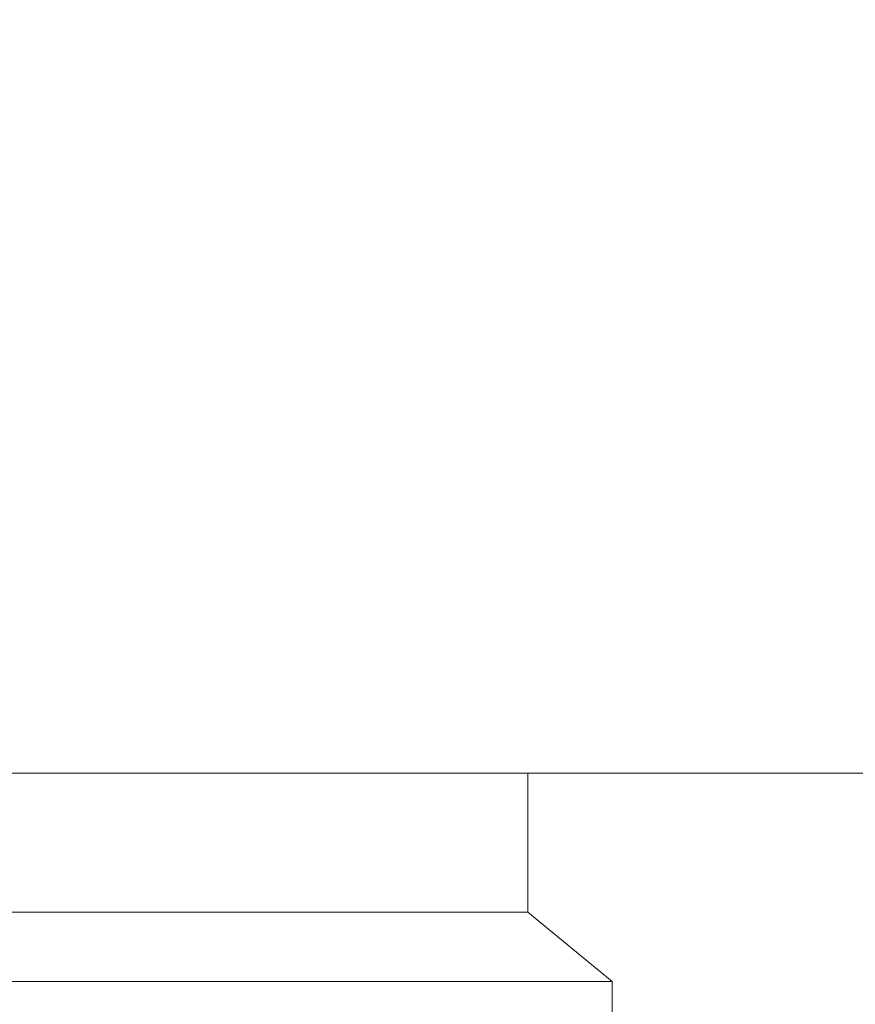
# Model space of a CAD drawing. Header units: millimetres. Extents: x 3925 to 5043, y -86 to 778.
# Tile 80 of 164: x 4430 to 4442, y 410 to 425. Entities that reach past the tile are written whole.
import ezdxf

# ---------------------------------------------------------------- set-up
doc = ezdxf.new("R2010")
doc.units = ezdxf.units.MM
doc.header["$LTSCALE"] = 46.255
doc.header["$PDMODE"] = 3
doc.header["$PDSIZE"] = 1
doc.layers.get('Defpoints').update_dxf_attribs({"linetype": 'CONTINUOUS'})
for name, color, linetype in [('140-154101-01_RIGGDXF_DIMENSION', 7, 'CONTINUOUS'), ('140-155102-0DXF_CONTINUOUS_LINE', 7, 'CONTINUOUS'), ('PJ-LENS-FUJIDXF_CONTINUOUS_LINE', 7, 'CONTINUOUS')]:
    doc.layers.add(name, color=color, linetype=linetype)
doc.styles.add('SLDTEXTSTYLE0', font='arialbd.ttf', dxfattribs={"height": 5.5})
doc.dimstyles.new('SLDDIMSTYLE2', dxfattribs={"dimtxt": 5.650301, "dimasz": 4.572, "dimexe": 0, "dimexo": 0.0625, "dimgap": 1.412575, "dimtad": 0, "dimtih": 1, "dimtoh": 1, "dimlfac": 3.5, "dimrnd": 1e-09, "dimzin": 4, "dimdsep": 46, "dimtxsty": 'SLDTEXTSTYLE0', "dimsah": 1, "dimcen": 0.09, "dimadec": 0, "dimazin": 1, "dimtol": 1, "dimtp": 0.5, "dimtm": 0.5, "dimtfac": 1, "dimtdec": 1, "dimtofl": 0, "dimtmove": 0, "dimatfit": 3, "dimfxl": 1, "dimfrac": 2, "dimtolj": 1, "dimarcsym": 0})

# ---------------------------------------------------------------- blocks, each defined once
blk = doc.blocks.new('*D62')
at = {"layer": '140-154101-01_RIGGDXF_DIMENSION', "color": 0, "linetype": 'Continuous', "lineweight": -2}
for p, q in [((4322.221, 471.465), (4322.257, 357.589)), ((4527.012, 471.531), (4527.049, 357.654)), ((4326.257, 357.59), (4523.049, 357.653))]:
    blk.add_line(p, q, dxfattribs=at)
at = {"layer": '140-154101-01_RIGGDXF_DIMENSION', "color": 0, "linetype": 'Continuous'}
for points in [[(4523.049, 358.32), (4523.049, 356.986), (4527.049, 357.654)], [(4326.257, 358.257), (4326.257, 356.923), (4322.257, 357.589)]]:
    blk.add_solid(points, dxfattribs=at)
at = {"layer": 'Defpoints', "color": 0, "linetype": 'Continuous'}
for p in [(4527.012, 471.594), (4322.221, 471.528), (4527.049, 357.654)]:
    blk.add_point(p, dxfattribs=at)
at = {"layer": '140-154101-01_RIGGDXF_DIMENSION', "color": 0, "linetype": 'Continuous', "insert": (4424.638, 362.57), "char_height": 5.5, "attachment_point": 5, "rotation": 0.0184, "style": 'SLDTEXTSTYLE0'}
blk.add_mtext('\\A1;819.17 [32.25]', dxfattribs=at)

msp = doc.modelspace()

# ---------------------------------------------------------------- linework, layer by layer
at = {"layer": '140-155102-0DXF_CONTINUOUS_LINE', "color": 7, "linetype": 'Continuous', "lineweight": 0}
msp.add_line((4486.7954, 413.7948), (4362.6458, 413.7948), dxfattribs=at)
at = {"layer": 'PJ-LENS-FUJIDXF_CONTINUOUS_LINE', "color": 7, "linetype": 'Continuous', "lineweight": 0}
for p, q in [((4437.4706, 411.7346), (4437.4706, 413.7948)), ((4437.4706, 411.7346), (4424.7831, 411.7346)), ((4437.4706, 411.7346), (4438.7206, 410.7118)), ((4438.7206, 410.7118), (4424.7831, 410.7118)), ((4438.7206, 403.4956), (4438.7206, 410.7118))]:
    msp.add_line(p, q, dxfattribs=at)

# ---------------------------------------------------------------- dimensions: what is measured, and where the dimension line sits
at = {"layer": '140-154101-01_RIGGDXF_DIMENSION', "color": 2, "linetype": 'Continuous'}
dim = msp.add_linear_dim(base=(4527.0489, 357.6543), p1=(4322.2206, 471.5279), p2=(4527.0123, 471.5936), angle=0.01838, dimstyle='SLDDIMSTYLE2', override={"dimtxt": 5, "dimasz": 4, "dimtad": 1, "dimtih": 0, "dimtoh": 0, "dimlfac": 4, "dimtol": 0, "dimtp": 0.01, "dimtm": 0.01, "dimtdec": 2, "dimtofl": 1, "dimtzin": 0}, dxfattribs=at)
dim.commit()
dim.dimension.update_dxf_attribs({"geometry": '*D62', "text_midpoint": (4424.64, 357.6215), "dimtype": 161})

doc.saveas('drawing.dxf')
